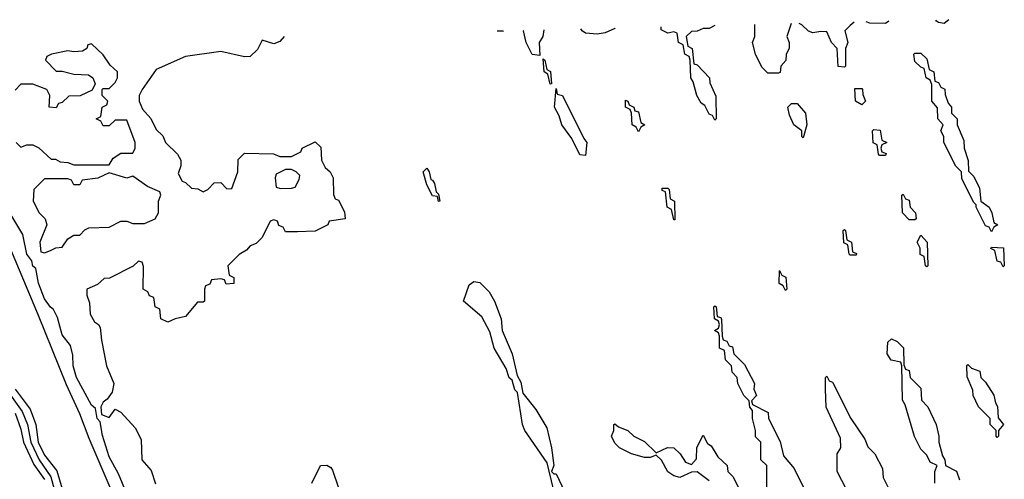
# Model space of a CAD drawing. Header units: inches. Extents: x 2722057 to 2913084, y 892730 to 1030005.
# Tile 104 of 231: x 2771066 to 2774414, y 1028063 to 1029628. Entities that reach past the tile are written whole.
import ezdxf

# ---------------------------------------------------------------- set-up
doc = ezdxf.new("R2010")
doc.units = ezdxf.units.IN
doc.header["$MEASUREMENT"] = 0
doc.layers.add('C7072', color=7, linetype='Continuous')

msp = doc.modelspace()

# ---------------------------------------------------------------- linework, layer by layer
at = {"layer": 'C7072', "color": 2}
for points, elevation in [([(2773903, 1029619.7), (2773890, 1029608), (2773872, 1029590), (2773882, 1029550), (2773874, 1029530), (2773874, 1029470), (2773870, 1029466), (2773849, 1029469), (2773846, 1029530), (2773826, 1029550), (2773810, 1029586), (2773790, 1029588), (2773763.1, 1029583.1), (2773748.4, 1029588.4), (2773726, 1029610), (2773716.1, 1029615)], 14), ([(2774021.8, 1029622.7), (2774010, 1029615.3), (2773956.4, 1029616.4), (2773944.5, 1029620.7)], 14), ([(2774225.3, 1029627.8), (2774210, 1029615.3), (2774190, 1029618), (2774183.1, 1029623.1), (2774181.1, 1029626.7)], 14), ([(2772710.9, 1029589.5), (2772710, 1029588.7), (2772690, 1029588.7), (2772689.3, 1029589)], 14), ([(2772847.9, 1029593), (2772844.7, 1029570), (2772832, 1029550), (2772834, 1029506), (2772808.9, 1029508.9), (2772788, 1029550), (2772779, 1029590), (2772778.4, 1029591.2)], 14), ([(2773090.5, 1029599.1), (2773090, 1029598), (2773056.9, 1029583.1), (2773030, 1029579), (2772990, 1029582), (2772978, 1029590), (2772974.3, 1029596.2)], 14), ([(2773429.4, 1029607.7), (2773410, 1029598), (2773390, 1029598), (2773370, 1029588.7), (2773350, 1029588), (2773332, 1029570), (2773338, 1029538), (2773352, 1029530), (2773358, 1029478), (2773370, 1029474), (2773412, 1029430), (2773412.7, 1029412.7), (2773432.7, 1029367.3), (2773434, 1029290), (2773430, 1029286), (2773422, 1029302), (2773410, 1029306), (2773395.3, 1029335.3), (2773383.1, 1029343.1), (2773368, 1029370), (2773356.4, 1029416.4), (2773348, 1029430), (2773346, 1029490), (2773342, 1029502), (2773328, 1029510), (2773322, 1029542), (2773306, 1029550), (2773302, 1029582), (2773290, 1029586), (2773270, 1029582), (2773247.3, 1029592.7), (2773247, 1029603.1)], 14), ([(2773688.8, 1029614.3), (2773674, 1029570), (2773682, 1029550), (2773682, 1029530), (2773672, 1029510), (2773671.6, 1029488.4), (2773654, 1029470), (2773651.6, 1029448.4), (2773646, 1029446), (2773610, 1029446), (2773590, 1029466), (2773568, 1029510), (2773558, 1029550), (2773566, 1029570), (2773566, 1029611.2)], 14), ([(2771965.2, 1029570.7), (2771950, 1029554), (2771930, 1029545.2), (2771890, 1029558), (2771874, 1029526), (2771850, 1029502), (2771830, 1029501.2), (2771750, 1029519.3), (2771630, 1029502), (2771530, 1029458), (2771482, 1029390), (2771472, 1029370), (2771472, 1029350), (2771483.6, 1029323.6), (2771511.6, 1029291.6), (2771530, 1029254), (2771552.7, 1029232.7), (2771562, 1029210), (2771602, 1029170), (2771614, 1029150), (2771614, 1029130), (2771604.7, 1029104.7), (2771618, 1029078), (2771630, 1029074), (2771650, 1029054), (2771671.6, 1029051.6), (2771690, 1029042), (2771706, 1029050), (2771727.3, 1029072.7), (2771750, 1029074), (2771770, 1029052), (2771787.3, 1029052.7), (2771808, 1029110), (2771808.4, 1029151.6), (2771830, 1029174), (2771928.4, 1029171.6), (2771950, 1029162), (2771990, 1029162), (2772022, 1029178), (2772026, 1029190), (2772070, 1029212), (2772090, 1029194), (2772092, 1029150), (2772104.7, 1029124.7), (2772122, 1029110), (2772132, 1029090), (2772132.7, 1029032.7), (2772138, 1029018), (2772150, 1029014), (2772170, 1028974), (2772172, 1028950), (2772118, 1028942), (2772114, 1028930), (2772070, 1028908), (2772010, 1028906), (2771970, 1028906), (2771962, 1028922), (2771947.3, 1028927.3), (2771942, 1028942), (2771930, 1028946), (2771918, 1028942), (2771890, 1028886), (2771870, 1028866), (2771850, 1028858), (2771836.9, 1028843.1), (2771811.6, 1028828.4), (2771774, 1028790), (2771778, 1028758), (2771794, 1028750), (2771794, 1028730), (2771768, 1028728), (2771762, 1028742), (2771750, 1028746), (2771718, 1028742), (2771712.7, 1028727.3), (2771698, 1028722), (2771694, 1028710), (2771694, 1028670), (2771690, 1028666), (2771670, 1028666), (2771630, 1028618), (2771594, 1028610), (2771570, 1028598), (2771546, 1028610), (2771542, 1028642), (2771526, 1028650), (2771522, 1028682), (2771507.3, 1028687.3), (2771502, 1028702), (2771486, 1028710), (2771487.3, 1028787.3), (2771482, 1028802), (2771470, 1028806), (2771451.6, 1028788.4), (2771371.6, 1028748.4), (2771352.7, 1028747.3), (2771330, 1028726), (2771294, 1028710), (2771294, 1028690), (2771303.6, 1028663.6), (2771305.4, 1028625.4), (2771319.6, 1028599.6), (2771334, 1028590), (2771339.6, 1028579.6), (2771343.6, 1028536.4), (2771361, 1028450), (2771386, 1028390), (2771379.8, 1028360.2), (2771363.6, 1028336.4), (2771350, 1028326), (2771342, 1028310), (2771343.6, 1028283.6), (2771370, 1028274), (2771390, 1028302), (2771410, 1028292), (2771458, 1028238), (2771479.1, 1028199.1), (2771481, 1028130), (2771513.2, 1028093.2), (2771527.9, 1028047.9)], 14), ([(2771054, 1029210), (2771070, 1029194), (2771090, 1029202), (2771110, 1029202), (2771131.1, 1029191.1), (2771172.7, 1029152.7), (2771187.3, 1029152.7), (2771203.6, 1029143.6), (2771230, 1029142), (2771250, 1029134), (2771370, 1029134), (2771383.1, 1029156.9), (2771410, 1029174), (2771450, 1029174), (2771458, 1029190), (2771458, 1029210), (2771430, 1029286), (2771390, 1029286), (2771370, 1029266), (2771350, 1029266), (2771342, 1029282), (2771326, 1029290), (2771342, 1029298), (2771346, 1029330), (2771362, 1029338), (2771366, 1029350), (2771346, 1029370), (2771346, 1029390), (2771350, 1029394), (2771370, 1029394), (2771390, 1029414), (2771398, 1029430), (2771398, 1029450), (2771373.2, 1029473.2), (2771350, 1029508), (2771310, 1029546), (2771298, 1029542), (2771294, 1029530), (2771279.6, 1029520.4), (2771250, 1029518), (2771230, 1029522), (2771174, 1029510), (2771158, 1029502), (2771154, 1029490), (2771190, 1029452), (2771210, 1029452), (2771250, 1029442), (2771299.6, 1029439.6), (2771314, 1029430), (2771322, 1029410), (2771312, 1029388), (2771271.1, 1029368.9), (2771232.7, 1029367.3), (2771210, 1029346), (2771198, 1029342), (2771190, 1029328), (2771166, 1029330), (2771168, 1029370), (2771158, 1029390), (2771110, 1029408.7), (2771070, 1029408), (2771050, 1029388)], 14), ([(2772706, 1024846), (2772370.7, 1025670.7), (2772321, 1025781), (2772310, 1025816), (2772180, 1026120), (2771950, 1026680.9), (2771910, 1026772.7), (2771887.8, 1026810), (2771876.9, 1026870), (2771839, 1026939), (2771580.3, 1027540.3), (2771550, 1027622.7), (2771301.8, 1028201.8), (2771270, 1028286), (2771224.8, 1028384.8), (2771130, 1028620.9), (2770890, 1029189.2)], 18), ([(2771437, 1027997), (2771402.3, 1028082.3), (2771370, 1028139.3), (2771347.2, 1028212.8), (2771339.3, 1028259.3), (2771329.6, 1028270), (2771324, 1028304), (2771310, 1028315.3), (2771258.9, 1028410), (2771247.1, 1028450), (2771246.3, 1028486.3), (2771239, 1028519), (2771210, 1028555.3), (2771194.6, 1028614.6), (2771181.2, 1028641.2), (2771170, 1028649.2), (2771150, 1028677.2), (2771129.6, 1028730.4), (2771120.4, 1028780.4), (2771110, 1028789), (2771107.3, 1028807.3), (2771089.7, 1028830), (2771076.5, 1028896.5), (2771032.7, 1028970)], 14), ([(2772881.2, 1028030), (2772859, 1028119), (2772783.7, 1028230), (2772775.1, 1028250), (2772759, 1028359), (2772750, 1028368), (2772740.4, 1028400.4), (2772730, 1028408.7), (2772720.2, 1028440.2), (2772679.3, 1028510), (2772664.8, 1028564.8), (2772636.9, 1028616.9), (2772575.3, 1028670), (2772594.5, 1028725.5), (2772610, 1028736.3), (2772630, 1028732.7), (2772662, 1028702), (2772680.5, 1028670), (2772702.8, 1028610), (2772706, 1028570), (2772740.7, 1028490), (2772756.9, 1028416.9), (2772770, 1028394), (2772776.9, 1028356.9), (2772821.1, 1028301.1), (2772858, 1028238), (2772874, 1028170), (2772882, 1028110), (2772874, 1028090), (2772882, 1028082), (2772890, 1028082), (2772919.8, 1028019.8)], 14), ([(2773606, 1027990), (2773606, 1028110), (2773586, 1028130), (2773586, 1028190), (2773568.4, 1028208.4), (2773568, 1028230), (2773558, 1028270), (2773558, 1028298), (2773548.4, 1028308.4), (2773546, 1028330), (2773528.4, 1028348.4), (2773508, 1028390), (2773506, 1028410), (2773488.4, 1028428.4), (2773486, 1028450), (2773466, 1028470), (2773462, 1028502), (2773446, 1028510), (2773446, 1028550), (2773442, 1028562), (2773428, 1028570), (2773442, 1028578), (2773446, 1028590), (2773442, 1028602), (2773428, 1028610), (2773426, 1028650), (2773430, 1028654), (2773434, 1028650), (2773438, 1028618), (2773450, 1028614), (2773452.7, 1028607.3), (2773454, 1028550), (2773458, 1028538), (2773470, 1028534), (2773478, 1028518), (2773490, 1028514), (2773494, 1028490), (2773530, 1028454), (2773564.7, 1028390), (2773562, 1028370), (2773571.3, 1028348.7), (2773554, 1028330), (2773558, 1028318), (2773611, 1028291), (2773612, 1028270), (2773651.6, 1028191.6), (2773663.6, 1028143.6), (2773699.6, 1028099.6), (2773754, 1027990)], 14), ([(2774178, 1028050), (2774178, 1028090), (2774186, 1028110), (2774162, 1028122), (2774150, 1028146), (2774130, 1028166), (2774108.9, 1028208.9), (2774076.4, 1028316.4), (2774067.3, 1028332.7), (2774066, 1028450), (2774062, 1028462), (2774028.9, 1028468.9), (2774015.3, 1028490), (2774018, 1028530), (2774030, 1028542), (2774050, 1028532), (2774070.8, 1028510.8), (2774072.7, 1028452.7), (2774078, 1028438), (2774090, 1028434), (2774094, 1028410), (2774130, 1028374), (2774132.7, 1028332.7), (2774154, 1028310), (2774182, 1028250), (2774191.3, 1028210), (2774191.3, 1028190), (2774203.6, 1028143.6), (2774212, 1028130), (2774214, 1028110), (2774250.9, 1028090.9), (2774262, 1028062)], 14), ([(2773908, 1027970), (2773846, 1028090), (2773846, 1028150), (2773858, 1028170), (2773856.4, 1028203.6), (2773808.4, 1028308.4), (2773806, 1028370), (2773806, 1028410), (2773810, 1028414), (2773818, 1028398), (2773830, 1028394), (2773892, 1028270), (2773939.8, 1028199.8), (2773950, 1028174), (2773974, 1028150), (2773999.6, 1028099.6), (2774002, 1028070), (2774018, 1028038)], 14), ([(2771034.2, 1028350), (2771074.7, 1028294.7), (2771092.6, 1028250), (2771103.3, 1028190), (2771132.5, 1028130), (2771172.2, 1028072.2), (2771183.5, 1028030)], 14), ([(2771050.2, 1028370), (2771101.9, 1028301.8), (2771121.1, 1028250), (2771128.1, 1028190), (2771150, 1028146), (2771192.6, 1028092.6), (2771210, 1028030.4)], 18), ([(2771050, 1028288), (2771070, 1028234), (2771078.6, 1028190), (2771114.1, 1028114.1), (2771150, 1028063)], 10), ([(2773410, 1028058), (2773370, 1028088.7), (2773350, 1028088), (2773310.9, 1028069.1), (2773290, 1028075.3), (2773270, 1028088.7), (2773248.4, 1028128.4), (2773230, 1028146), (2773210, 1028138), (2773190, 1028138), (2773146, 1028150), (2773106, 1028170), (2773090, 1028186), (2773078, 1028210), (2773086, 1028230), (2773086, 1028250), (2773090, 1028252), (2773102, 1028242), (2773134, 1028230), (2773154, 1028210), (2773190, 1028192), (2773230, 1028154), (2773268.9, 1028171.1), (2773290.7, 1028170.7), (2773312, 1028150), (2773330, 1028122), (2773350, 1028114), (2773367.3, 1028132.7), (2773368.9, 1028171.1), (2773390, 1028214), (2773404.7, 1028184.7), (2773416.9, 1028176.9), (2773439.6, 1028139.6), (2773472, 1028110), (2773474, 1028090), (2773491.6, 1028071.6), (2773510, 1028034)], 14), ([(2772059, 1028050), (2772089.2, 1028110.8), (2772110, 1028111.3), (2772123.6, 1028103.6), (2772130, 1028094), (2772150, 1028034)], 14)]:
    msp.add_lwpolyline(points, dxfattribs=dict(at, elevation=elevation))
at = {"layer": 'C7072', "color": 2, "elevation": 14}
for points in [[(2772870, 1029408), (2772862, 1029442), (2772848.7, 1029450), (2772846, 1029494), (2772852, 1029490), (2772858, 1029458), (2772871.1, 1029451.1), (2772874, 1029410)], [(2774370, 1028906), (2774362, 1028922), (2774350, 1028926), (2774318, 1028990), (2774318, 1028998), (2774310, 1029006), (2774270, 1029086), (2774268, 1029110), (2774249.1, 1029129.1), (2774208.7, 1029210), (2774208, 1029230), (2774198, 1029250), (2774206, 1029270), (2774188, 1029290), (2774187.3, 1029327.3), (2774168, 1029350), (2774167.3, 1029407.3), (2774162, 1029422), (2774148, 1029430), (2774142, 1029462), (2774130, 1029466), (2774110, 1029486), (2774106, 1029510), (2774110, 1029514), (2774130, 1029514), (2774150, 1029494), (2774158, 1029458), (2774174, 1029450), (2774178, 1029418), (2774190, 1029414), (2774198, 1029398), (2774211.6, 1029391.6), (2774212.7, 1029372.7), (2774223.6, 1029343.6), (2774234, 1029330), (2774234, 1029310), (2774254, 1029290), (2774254, 1029270), (2774276.9, 1029216.9), (2774278, 1029190), (2774291.6, 1029148.4), (2774292.7, 1029112.7), (2774310, 1029094), (2774330, 1029054), (2774334, 1029010), (2774362, 1028990), (2774372, 1028970), (2774378, 1028938), (2774392, 1028930), (2774378, 1028922)], [(2772990, 1029166), (2772970, 1029168), (2772943.1, 1029223.1), (2772909.2, 1029270), (2772900.2, 1029300.2), (2772884, 1029330), (2772890, 1029394), (2772894, 1029374), (2772912, 1029370), (2772983.6, 1029223.6), (2772994, 1029210)], [(2773930, 1029338), (2773908, 1029350), (2773906, 1029394), (2773930, 1029394), (2773932, 1029390), (2773932.7, 1029372.7), (2773942, 1029350)], [(2773170, 1029246), (2773162, 1029262), (2773148, 1029270), (2773146, 1029310), (2773142, 1029322), (2773126, 1029330), (2773126, 1029354), (2773134, 1029350), (2773138, 1029338), (2773154, 1029330), (2773158, 1029318), (2773170, 1029314), (2773178, 1029278), (2773192, 1029270), (2773178, 1029262)], [(2773730, 1029226), (2773726, 1029230), (2773726, 1029250), (2773698, 1029270), (2773683.1, 1029303.1), (2773678, 1029330), (2773690, 1029342), (2773710, 1029342), (2773738, 1029310), (2773742, 1029270)], [(2773990, 1029166), (2773986, 1029170), (2773982, 1029202), (2773968.4, 1029208.4), (2773966, 1029250), (2773970, 1029254), (2773992, 1029252), (2773998, 1029218), (2774014, 1029210), (2773998, 1029202), (2773994, 1029190), (2773998, 1029178), (2774012.7, 1029172.7), (2774010, 1029166)], [(2771990, 1029118), (2771970, 1029118), (2771938, 1029102), (2771934, 1029090), (2771938, 1029058), (2771952.7, 1029052.7), (2771990, 1029054), (2772002, 1029058), (2772016.4, 1029083.6), (2772018, 1029098), (2772006, 1029110)], [(2772490, 1029008.7), (2772486, 1029026), (2772470, 1029028), (2772450, 1029066), (2772438, 1029110), (2772450, 1029122), (2772458, 1029110), (2772463.6, 1029083.6), (2772470, 1029082), (2772476, 1029070), (2772482, 1029042), (2772490, 1029034), (2772494, 1029010)], [(2771370, 1029106), (2771331.6, 1029088.4), (2771278, 1029082), (2771270, 1029066), (2771250, 1029066), (2771242, 1029082), (2771230, 1029086), (2771150, 1029086), (2771114, 1029050), (2771112, 1029010), (2771132, 1028970), (2771152, 1028950), (2771158, 1028930), (2771134, 1028870), (2771138, 1028838), (2771150, 1028834), (2771170, 1028842), (2771188.4, 1028851.6), (2771210, 1028854), (2771230, 1028882), (2771250, 1028894), (2771270, 1028894), (2771287.3, 1028912.7), (2771300.4, 1028919.6), (2771370, 1028922), (2771410, 1028942), (2771430, 1028942), (2771450, 1028934), (2771490, 1028934), (2771526, 1028950), (2771538, 1028970), (2771538, 1029010), (2771546, 1029030), (2771542, 1029042), (2771500.2, 1029060.2), (2771450, 1029095.3), (2771430, 1029088.7)], [(2773290, 1028946), (2773282, 1028982), (2773268, 1028990), (2773262, 1029042), (2773250, 1029046), (2773250, 1029054), (2773270, 1029054), (2773274, 1029050), (2773278, 1029018), (2773292, 1029010), (2773294, 1028946)], [(2774090, 1028946), (2774068, 1028970), (2774066, 1029030), (2774070, 1029034), (2774078, 1029018), (2774090, 1029014), (2774094, 1028990), (2774112, 1028970), (2774114, 1028950), (2774110, 1028946)], [(2773890, 1028826), (2773886, 1028830), (2773882, 1028862), (2773868.4, 1028868.4), (2773866, 1028910), (2773870, 1028914), (2773874, 1028910), (2773878, 1028878), (2773894, 1028870), (2773898, 1028838), (2773911.6, 1028831.6), (2773910, 1028826)], [(2774150, 1028786), (2774146, 1028790), (2774142, 1028822), (2774128.4, 1028828.4), (2774128, 1028850), (2774118, 1028870), (2774130, 1028894), (2774152, 1028870), (2774154, 1028790)], [(2774410, 1028786), (2774402, 1028802), (2774390, 1028806), (2774382, 1028842), (2774368.4, 1028848.4), (2774370, 1028854), (2774411.6, 1028851.6), (2774414, 1028790)], [(2773670, 1028706), (2773662, 1028722), (2773648, 1028730), (2773650, 1028774), (2773658, 1028758), (2773671.6, 1028751.6), (2773674, 1028710)], [(2774390, 1028206), (2774386, 1028210), (2774386, 1028230), (2774366, 1028250), (2774366, 1028270), (2774326, 1028310), (2774308.4, 1028348.4), (2774307.3, 1028367.3), (2774287.3, 1028412.7), (2774286, 1028450), (2774290, 1028454), (2774302, 1028442), (2774331.1, 1028431.1), (2774334, 1028410), (2774350, 1028394), (2774378, 1028350), (2774383.6, 1028323.6), (2774391.1, 1028311.1), (2774392.7, 1028272.7), (2774411.3, 1028250), (2774394, 1028230), (2774394, 1028210)]]:
    msp.add_lwpolyline(points, close=True, dxfattribs=at)

doc.saveas('drawing.dxf')
